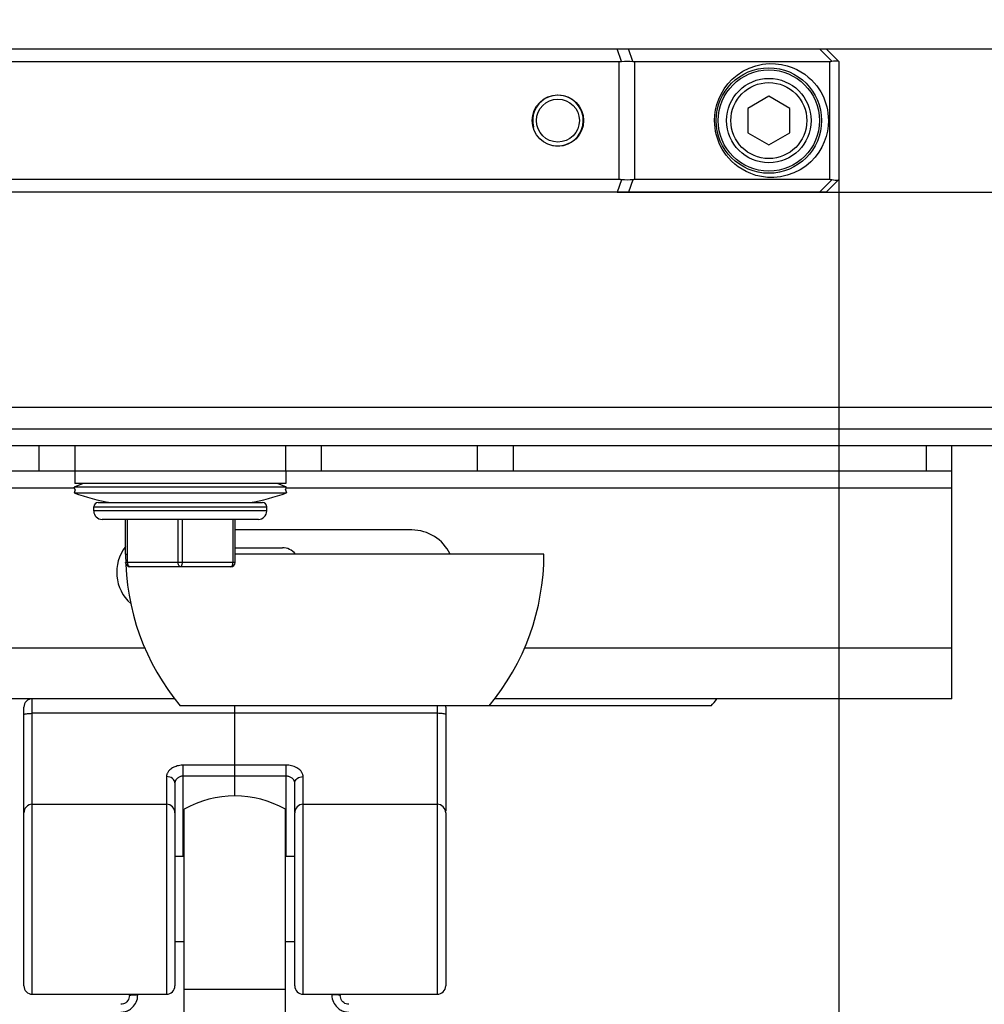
# Model space of a CAD drawing. Extents: x 0 to 420, y 0 to 297.
# Tile 45 of 77: x 245 to 268, y 181 to 204. Entities that reach past the tile are written whole.
import ezdxf

# ---------------------------------------------------------------- set-up
doc = ezdxf.new("R2010")
doc.units = 0
doc.header["$LTSCALE"] = 23.1
doc.layers.get('0').update_dxf_attribs({"linetype": 'CONTINUOUS'})
for name, color, linetype in [('02___PRT_ALL_AXES', 7, 'CONTINUOUS'), ('03___PRT_ALL_CURVES', 7, 'CONTINUOUS'), ('DIM_PILOTEES', 7, 'CONTINUOUS')]:
    doc.layers.add(name, color=color, linetype=linetype)
doc.dimstyles.get("Standard").update_dxf_attribs({"dimtxt": 2.5, "dimasz": 2.5, "dimexe": 1.25, "dimexo": 0.625, "dimtad": 1, "dimcen": 2.5, "dimazin": 3, "dimtfac": 1, "dimtmove": 0, "dimatfit": 3})

# ---------------------------------------------------------------- blocks, each defined once
blk = doc.blocks.new('_FILLED')
at = {"color": 0, "linetype": 'BYBLOCK'}
blk.add_solid([(0, 0), (-1, 0.1429), (-1, -0.1429)], dxfattribs=at)
blk = doc.blocks.new('*D15')
at = {"layer": 'DIM_PILOTEES', "color": 2, "linetype": 'CONTINUOUS'}
for p, q in [((235.124, 200.233), (235.124, 159.208)), ((264.444, 200.233), (264.444, 159.208)), ((235.124, 161.208), (249.784, 161.208)), ((264.444, 161.208), (249.784, 161.208))]:
    blk.add_line(p, q, dxfattribs=at)
at = {"layer": 'DIM_PILOTEES', "color": 2, "linetype": 'CONTINUOUS', "xscale": 3.5, "yscale": 3.5, "zscale": 3.5, "rotation": 180}
blk.add_blockref('_FILLED', (235.124, 161.208), dxfattribs=at)
at = {"layer": 'DIM_PILOTEES', "color": 2, "linetype": 'CONTINUOUS', "xscale": 3.5, "yscale": 3.5, "zscale": 3.5}
blk.add_blockref('_FILLED', (264.444, 161.208), dxfattribs=at)
blk = doc.blocks.new('*D18')
at = {"layer": 'DIM_PILOTEES', "color": 2, "linetype": 'CONTINUOUS'}
for p, q in [((264.444, 200.233), (264.444, 159.299)), ((315.804, 200.233), (315.804, 159.299)), ((264.444, 161.299), (290.124, 161.299)), ((315.804, 161.299), (290.124, 161.299))]:
    blk.add_line(p, q, dxfattribs=at)
at = {"layer": 'DIM_PILOTEES', "color": 2, "linetype": 'CONTINUOUS', "xscale": 3.5, "yscale": 3.5, "zscale": 3.5, "rotation": 180}
blk.add_blockref('_FILLED', (264.444, 161.299), dxfattribs=at)
at = {"layer": 'DIM_PILOTEES', "color": 2, "linetype": 'CONTINUOUS', "xscale": 3.5, "yscale": 3.5, "zscale": 3.5}
blk.add_blockref('_FILLED', (315.804, 161.299), dxfattribs=at)
blk = doc.blocks.new('*D19')
at = {"layer": 'DIM_PILOTEES', "color": 2, "linetype": 'CONTINUOUS'}
for p, q in [((283.521, 203.333), (283.521, 210.833)), ((283.521, 210.833), (283.521, 201.633)), ((259.19, 203.333), (285.521, 203.333)), ((283.521, 182.254), (283.521, 201.633)), ((259.19, 199.933), (285.521, 199.933)), ((283.521, 199.933), (283.521, 182.254))]:
    blk.add_line(p, q, dxfattribs=at)
at = {"layer": 'DIM_PILOTEES', "color": 2, "linetype": 'CONTINUOUS', "xscale": 3.5, "yscale": 3.5, "zscale": 3.5}
for p, rotation in [((283.521, 203.333), 270), ((283.521, 199.933), 90)]:
    blk.add_blockref('_FILLED', p, dxfattribs=dict(at, rotation=rotation))

msp = doc.modelspace()

# ---------------------------------------------------------------- linework, layer by layer
at = {"color": 7, "linetype": 'CONTINUOUS'}
for p, q in [((235.424, 203.333), (264.144, 203.333)), ((259.295, 203.036), (259.19, 203.333)), ((259.56, 203.036), (259.455, 203.333)), ((264.28, 203.039), (263.985, 203.333)), ((264.144, 203.333), (264.444, 203.033)), ((240.335, 203.033), (259.234, 203.033)), ((259.234, 200.233), (259.234, 203.033)), ((259.609, 200.233), (259.609, 203.033)), ((259.609, 203.033), (264.219, 203.033)), ((264.219, 203.033), (264.219, 200.233)), ((264.444, 203.033), (264.444, 200.233)), ((262.784, 202.211), (262.284, 201.922)), ((263.284, 201.922), (262.784, 202.211)), ((262.284, 201.922), (262.284, 201.345)), ((263.284, 201.345), (263.284, 201.922)), ((262.284, 201.345), (262.784, 201.056)), ((262.784, 201.056), (263.284, 201.345)), ((259.234, 200.233), (240.335, 200.233)), ((259.295, 200.23), (259.19, 199.933)), ((259.56, 200.23), (259.455, 199.933)), ((264.219, 200.233), (259.609, 200.233)), ((264.28, 200.228), (263.985, 199.933)), ((264.444, 200.233), (264.144, 199.933)), ((264.144, 199.933), (235.424, 199.933)), ((387.124, 194.833), (193.124, 194.833)), ((190.124, 194.333), (390.124, 194.333)), ((190.684, 193.933), (389.564, 193.933)), ((245.48, 193.933), (245.48, 193.333)), ((246.329, 193.933), (246.329, 193.333)), ((251.335, 193.333), (251.335, 193.933)), ((252.183, 193.333), (252.183, 193.933)), ((255.88, 193.333), (255.88, 193.933)), ((256.729, 193.333), (256.729, 193.933)), ((266.524, 193.333), (266.524, 193.933)), ((267.124, 187.933), (267.124, 193.933)), ((196.165, 193.333), (267.124, 193.333)), ((246.33, 193.333), (246.33, 193.033)), ((251.33, 193.333), (251.33, 193.033)), ((213.935, 192.933), (246.314, 192.933)), ((246.34, 192.883), (246.314, 192.95)), ((251.35, 192.95), (246.314, 192.95)), ((251.33, 193.033), (246.33, 193.033)), ((251.324, 192.883), (251.35, 192.95)), ((251.35, 192.933), (267.124, 192.933)), ((246.34, 192.883), (246.314, 192.817)), ((246.314, 192.817), (251.35, 192.817)), ((251.324, 192.883), (251.35, 192.817)), ((246.782, 192.383), (246.782, 192.483)), ((246.782, 192.483), (250.882, 192.483)), ((246.882, 192.583), (250.782, 192.583)), ((250.882, 192.383), (250.882, 192.483)), ((250.882, 192.383), (246.782, 192.383)), ((250.682, 192.183), (246.982, 192.183)), ((247.532, 191.363), (247.532, 192.183)), ((247.582, 191.363), (247.582, 192.183)), ((248.782, 191.163), (248.782, 192.183)), ((248.882, 191.163), (248.882, 192.183)), ((250.082, 191.163), (250.082, 192.183)), ((250.132, 191.163), (250.132, 192.183)), ((254.324, 191.933), (250.132, 191.933)), ((247.532, 191.363), (247.582, 191.363)), ((250.132, 191.513), (251.251, 191.513)), ((257.452, 191.363), (250.132, 191.363)), ((247.536, 191.153), (247.536, 191.16)), ((247.586, 191.163), (247.571, 191.163)), ((250.132, 191.163), (247.586, 191.163)), ((250.032, 191.063), (247.636, 191.063)), ((247.995, 189.133), (219.576, 189.133)), ((267.124, 189.133), (256.991, 189.133)), ((248.7, 187.933), (218.87, 187.933)), ((245.324, 180.933), (245.324, 187.933)), ((267.124, 187.933), (256.285, 187.933)), ((245.124, 185.242), (245.124, 187.733)), ((254.924, 187.589), (245.324, 187.589)), ((261.417, 187.763), (248.832, 187.763)), ((254.924, 187.763), (254.924, 180.933)), ((255.124, 187.733), (255.124, 185.271)), ((248.904, 184.203), (248.904, 186.361)), ((251.344, 186.361), (248.904, 186.361)), ((251.344, 184.203), (251.344, 186.361)), ((248.504, 186.09), (248.504, 180.933)), ((248.704, 185.943), (248.704, 181.133)), ((251.344, 186.101), (248.904, 186.101)), ((251.544, 185.25), (251.544, 185.943)), ((251.744, 180.933), (251.744, 186.09)), ((245.124, 181.133), (245.124, 185.234)), ((245.324, 185.433), (248.504, 185.433)), ((251.544, 181.133), (251.544, 185.234)), ((251.744, 185.433), (254.924, 185.433)), ((255.124, 185.234), (255.124, 181.133)), ((248.704, 184.203), (248.924, 184.203)), ((251.324, 184.203), (251.544, 184.203)), ((248.704, 182.183), (248.924, 182.183)), ((251.324, 182.183), (251.544, 182.183)), ((245.324, 180.933), (248.504, 180.933)), ((247.624, 180.905), (247.624, 180.933)), ((247.824, 180.92), (247.824, 180.933)), ((251.744, 180.933), (254.924, 180.933)), ((252.424, 180.933), (252.424, 180.92)), ((252.624, 180.933), (252.624, 180.905))]:
    msp.add_line(p, q, dxfattribs=at)
for points in [[(259.234, 203.033), (259.249, 203.034), (259.264, 203.034), (259.279, 203.035), (259.295, 203.036)], [(259.295, 203.036), (259.364, 203.042), (259.433, 203.044), (259.498, 203.042), (259.56, 203.036)], [(259.56, 203.036), (259.572, 203.035), (259.585, 203.034), (259.597, 203.034), (259.609, 203.033)], [(261.497, 201.633), (261.502, 201.759), (261.521, 201.885), (261.551, 202.012), (261.595, 202.138), (261.652, 202.262), (261.724, 202.383), (261.812, 202.5), (261.915, 202.61), (262.034, 202.711), (262.168, 202.8), (262.317, 202.874), (262.474, 202.931), (262.635, 202.966), (262.795, 202.982), (262.945, 202.98), (263.086, 202.962), (263.215, 202.932), (263.334, 202.892), (263.444, 202.844), (263.544, 202.789), (263.636, 202.729), (263.718, 202.665), (263.792, 202.597), (263.859, 202.527), (263.918, 202.456), (263.969, 202.384), (264.014, 202.312), (264.053, 202.24), (264.086, 202.17), (264.114, 202.1), (264.137, 202.031), (264.157, 201.96), (264.173, 201.886), (264.186, 201.808), (264.193, 201.724), (264.197, 201.633)], [(264.219, 203.033), (264.235, 203.034), (264.25, 203.035), (264.265, 203.037), (264.28, 203.039)], [(264.28, 203.039), (264.32, 203.046), (264.355, 203.05), (264.385, 203.052), (264.409, 203.05), (264.427, 203.046), (264.439, 203.039)], [(264.197, 201.633), (264.191, 201.508), (264.173, 201.382), (264.143, 201.255), (264.099, 201.129), (264.042, 201.005), (263.97, 200.884), (263.882, 200.767), (263.779, 200.657), (263.66, 200.556), (263.526, 200.467), (263.377, 200.393), (263.22, 200.336), (263.059, 200.301), (262.899, 200.284), (262.749, 200.287), (262.608, 200.305), (262.479, 200.334), (262.359, 200.375), (262.25, 200.423), (262.149, 200.478), (262.058, 200.538), (261.976, 200.602), (261.901, 200.67), (261.835, 200.74), (261.776, 200.811), (261.725, 200.883), (261.68, 200.955), (261.641, 201.027), (261.608, 201.097), (261.58, 201.167), (261.557, 201.236), (261.537, 201.307), (261.521, 201.38), (261.508, 201.459), (261.5, 201.543), (261.497, 201.633)], [(259.295, 200.23), (259.279, 200.232), (259.264, 200.233), (259.249, 200.233), (259.234, 200.233)], [(259.56, 200.23), (259.498, 200.225), (259.433, 200.223), (259.364, 200.225), (259.295, 200.23)], [(259.609, 200.233), (259.597, 200.233), (259.585, 200.233), (259.572, 200.232), (259.56, 200.23)], [(264.28, 200.228), (264.265, 200.23), (264.25, 200.232), (264.235, 200.233), (264.219, 200.233)], [(264.439, 200.228), (264.427, 200.221), (264.409, 200.216), (264.385, 200.215), (264.355, 200.216), (264.32, 200.221), (264.28, 200.228)], [(247.586, 191.163), (247.584, 191.21), (247.583, 191.259), (247.582, 191.31), (247.582, 191.363)], [(247.571, 191.163), (247.559, 191.162), (247.549, 191.161), (247.542, 191.161), (247.537, 191.16), (247.536, 191.16)], [(247.636, 191.063), (247.628, 191.065), (247.62, 191.068), (247.613, 191.074), (247.606, 191.083), (247.6, 191.093), (247.595, 191.105), (247.591, 191.118), (247.588, 191.133), (247.586, 191.148), (247.586, 191.163)], [(248.832, 191.063), (248.824, 191.065), (248.817, 191.068), (248.809, 191.074), (248.803, 191.083), (248.797, 191.093), (248.791, 191.105), (248.787, 191.118), (248.784, 191.133), (248.783, 191.148), (248.782, 191.163)], [(248.832, 191.063), (248.84, 191.065), (248.847, 191.068), (248.855, 191.074), (248.861, 191.083), (248.867, 191.093), (248.872, 191.105), (248.877, 191.118), (248.88, 191.133), (248.881, 191.148), (248.882, 191.163)], [(250.032, 191.063), (250.04, 191.065), (250.047, 191.068), (250.055, 191.074), (250.061, 191.083), (250.067, 191.093), (250.072, 191.105), (250.077, 191.118), (250.08, 191.133), (250.081, 191.148), (250.082, 191.163)], [(245.124, 187.561), (245.128, 187.566), (245.14, 187.572), (245.158, 187.576), (245.183, 187.58), (245.213, 187.584), (245.248, 187.586), (245.285, 187.588), (245.324, 187.589)], [(255.124, 187.561), (255.121, 187.566), (255.109, 187.572), (255.091, 187.576), (255.066, 187.58), (255.036, 187.584), (255.001, 187.586), (254.963, 187.588), (254.924, 187.589)], [(248.904, 186.361), (248.877, 186.36), (248.849, 186.358), (248.82, 186.354), (248.791, 186.349), (248.761, 186.342), (248.732, 186.333), (248.704, 186.322), (248.676, 186.31), (248.651, 186.296), (248.627, 186.281), (248.606, 186.265), (248.587, 186.25), (248.57, 186.234), (248.556, 186.218), (248.545, 186.203), (248.535, 186.188), (248.527, 186.174), (248.52, 186.161), (248.515, 186.147), (248.511, 186.135), (248.508, 186.123), (248.506, 186.111), (248.505, 186.1), (248.504, 186.09)], [(251.744, 186.09), (251.744, 186.101), (251.743, 186.114), (251.74, 186.126), (251.737, 186.14), (251.732, 186.154), (251.725, 186.168), (251.717, 186.183), (251.707, 186.199), (251.695, 186.216), (251.68, 186.232), (251.663, 186.249), (251.643, 186.266), (251.619, 186.283), (251.593, 186.298), (251.565, 186.313), (251.535, 186.326), (251.503, 186.337), (251.471, 186.346), (251.438, 186.353), (251.406, 186.357), (251.375, 186.36), (251.344, 186.361)], [(248.704, 185.943), (248.701, 185.971), (248.689, 185.999), (248.671, 186.024), (248.646, 186.047), (248.616, 186.065), (248.581, 186.079), (248.543, 186.087), (248.504, 186.09)], [(248.904, 186.101), (248.891, 186.101), (248.877, 186.099), (248.862, 186.097), (248.848, 186.094), (248.833, 186.089), (248.818, 186.084), (248.804, 186.077), (248.79, 186.07), (248.778, 186.061), (248.766, 186.052), (248.755, 186.043), (248.746, 186.034), (248.737, 186.024), (248.73, 186.015), (248.725, 186.006), (248.72, 185.998), (248.716, 185.99), (248.712, 185.982), (248.71, 185.975), (248.708, 185.967), (248.706, 185.961), (248.705, 185.954), (248.705, 185.948), (248.704, 185.943)], [(251.544, 185.943), (251.544, 185.949), (251.544, 185.956), (251.542, 185.963), (251.541, 185.97), (251.538, 185.978), (251.535, 185.986), (251.531, 185.995), (251.526, 186.004), (251.52, 186.014), (251.512, 186.023), (251.504, 186.033), (251.494, 186.043), (251.482, 186.053), (251.469, 186.063), (251.455, 186.072), (251.44, 186.08), (251.424, 186.086), (251.408, 186.092), (251.391, 186.096), (251.375, 186.099), (251.359, 186.101), (251.344, 186.101)], [(251.544, 185.943), (251.548, 185.971), (251.56, 185.999), (251.578, 186.024), (251.603, 186.047), (251.633, 186.065), (251.668, 186.079), (251.705, 186.087), (251.744, 186.09)], [(247.424, 180.51), (247.444, 180.511), (247.465, 180.512), (247.486, 180.515), (247.508, 180.519), (247.53, 180.525), (247.554, 180.532), (247.578, 180.542), (247.602, 180.553), (247.627, 180.567), (247.652, 180.583), (247.677, 180.602), (247.702, 180.625), (247.725, 180.65), (247.748, 180.679), (247.769, 180.711), (247.787, 180.747), (247.802, 180.786), (247.814, 180.828), (247.821, 180.873), (247.824, 180.92)], [(247.624, 180.905), (247.622, 180.869), (247.614, 180.837), (247.601, 180.806), (247.584, 180.778), (247.562, 180.753), (247.538, 180.732), (247.511, 180.716), (247.482, 180.704), (247.451, 180.697), (247.424, 180.695)], [(247.624, 180.905), (247.628, 180.908), (247.64, 180.911), (247.658, 180.913), (247.683, 180.916), (247.713, 180.918), (247.748, 180.919), (247.785, 180.92), (247.824, 180.92)], [(252.624, 180.905), (252.621, 180.908), (252.609, 180.911), (252.591, 180.913), (252.566, 180.916), (252.536, 180.918), (252.501, 180.919), (252.463, 180.92), (252.424, 180.92)], [(252.424, 180.92), (252.427, 180.873), (252.435, 180.828), (252.447, 180.786), (252.462, 180.747), (252.48, 180.711), (252.501, 180.679), (252.524, 180.65), (252.547, 180.625), (252.572, 180.602), (252.597, 180.583), (252.622, 180.567), (252.647, 180.553), (252.671, 180.542), (252.695, 180.532), (252.719, 180.525), (252.741, 180.519), (252.763, 180.515), (252.784, 180.512), (252.805, 180.511), (252.824, 180.51)], [(252.824, 180.695), (252.795, 180.697), (252.765, 180.705), (252.736, 180.717), (252.709, 180.734), (252.684, 180.755), (252.664, 180.78), (252.647, 180.809), (252.634, 180.839), (252.627, 180.872), (252.624, 180.905)]]:
    msp.add_lwpolyline(points, dxfattribs=at)
for centre, radius in [((262.784, 201.633), 1.25), ((262.784, 201.633), 1.2), ((262.784, 201.633), 1), ((262.784, 201.633), 0.9), ((257.784, 201.633), 0.61), ((257.784, 201.633), 0.51)]:
    msp.add_circle(centre, radius, dxfattribs=at)
at = {"color": 2, "linetype": 'CONTINUOUS'}
msp.add_arc((257.784, 201.633), 0.6, 255, 195, dxfattribs=at)
at = {"color": 7, "linetype": 'CONTINUOUS'}
for centre, radius, start, end in [((247.832, 189.026), 4.208, 107.7312, 111.147), ((249.832, 189.026), 4.208, 68.853, 72.2688), ((247.832, 196.741), 4.208, 248.853, 261.1612), ((249.832, 196.741), 4.208, 278.8388, 291.147), ((246.882, 192.483), 0.1, 90, 180), ((250.782, 192.483), 0.1, 0, 90), ((246.982, 192.383), 0.2, 180, 270), ((250.682, 192.383), 0.2, 270, 360), ((254.324, 190.933), 1, 25.504, 90), ((248.324, 190.933), 1, 142.5621, 228.0808), ((253.167, 191.363), 5.635, 180, 219.7104), ((251.251, 191.113), 0.4, 38.6869, 90), ((251.817, 191.363), 5.635, 320.2896, 360), ((247.636, 191.163), 0.1, 186.2074, 270), ((250.032, 191.163), 0.1, 270, 360), ((245.324, 187.733), 0.2, 90, 180), ((257.082, 191.363), 5.635, 320.2896, 322.4811), ((254.924, 187.733), 0.2, 0, 8.6498), ((245.324, 185.233), 0.2, 90, 180), ((248.504, 185.233), 0.2, 0, 90), ((251.744, 185.233), 0.2, 90, 180), ((254.924, 185.233), 0.2, 0, 90), ((245.324, 181.133), 0.2, 180, 270), ((248.504, 181.133), 0.2, 270, 360), ((251.744, 181.133), 0.2, 180, 270), ((254.924, 181.133), 0.2, 270, 360)]:
    msp.add_arc(centre, radius, start, end, dxfattribs=at)
at = {"layer": '02___PRT_ALL_AXES', "color": 7, "linetype": 'CONTINUOUS'}
for p, q in [((248.924, 179.108), (248.924, 185.319)), ((251.324, 178.958), (251.324, 185.319)), ((251.324, 181.047), (248.924, 181.047))]:
    msp.add_line(p, q, dxfattribs=at)
msp.add_arc((250.124, 183.183), 2.45, 60.6728, 119.3272, dxfattribs=at)
at = {"layer": '03___PRT_ALL_CURVES', "color": 40, "linetype": 'CONTINUOUS'}
msp.add_line((250.124, 185.633), (250.124, 187.763), dxfattribs=at)

# ---------------------------------------------------------------- dimensions: what is measured, and where the dimension line sits
at = {"layer": 'DIM_PILOTEES', "color": 2, "linetype": 'CONTINUOUS'}
dim = msp.add_linear_dim(base=(283.521, 199.933), p1=(259.19, 203.333), p2=(259.19, 199.933), angle=270, dimstyle='Standard', dxfattribs=at)
dim.commit()
dim.dimension.update_dxf_attribs({"geometry": '*D19', "text_midpoint": (283.521, 182.254), "dimtype": 128})
for base, p1, p2, picture, middle in [((264.444, 161.208), (235.124, 200.233), (264.444, 200.233), '*D15', (245.528, 161.208)), ((315.804, 161.299), (264.444, 200.233), (315.804, 200.233), '*D18', (287.496, 161.299))]:
    dim = msp.add_linear_dim(base=base, p1=p1, p2=p2, dimstyle='Standard', dxfattribs=at)
    dim.commit()
    dim.dimension.update_dxf_attribs({"geometry": picture, "text_midpoint": middle, "dimtype": 128})

doc.saveas('drawing.dxf')
